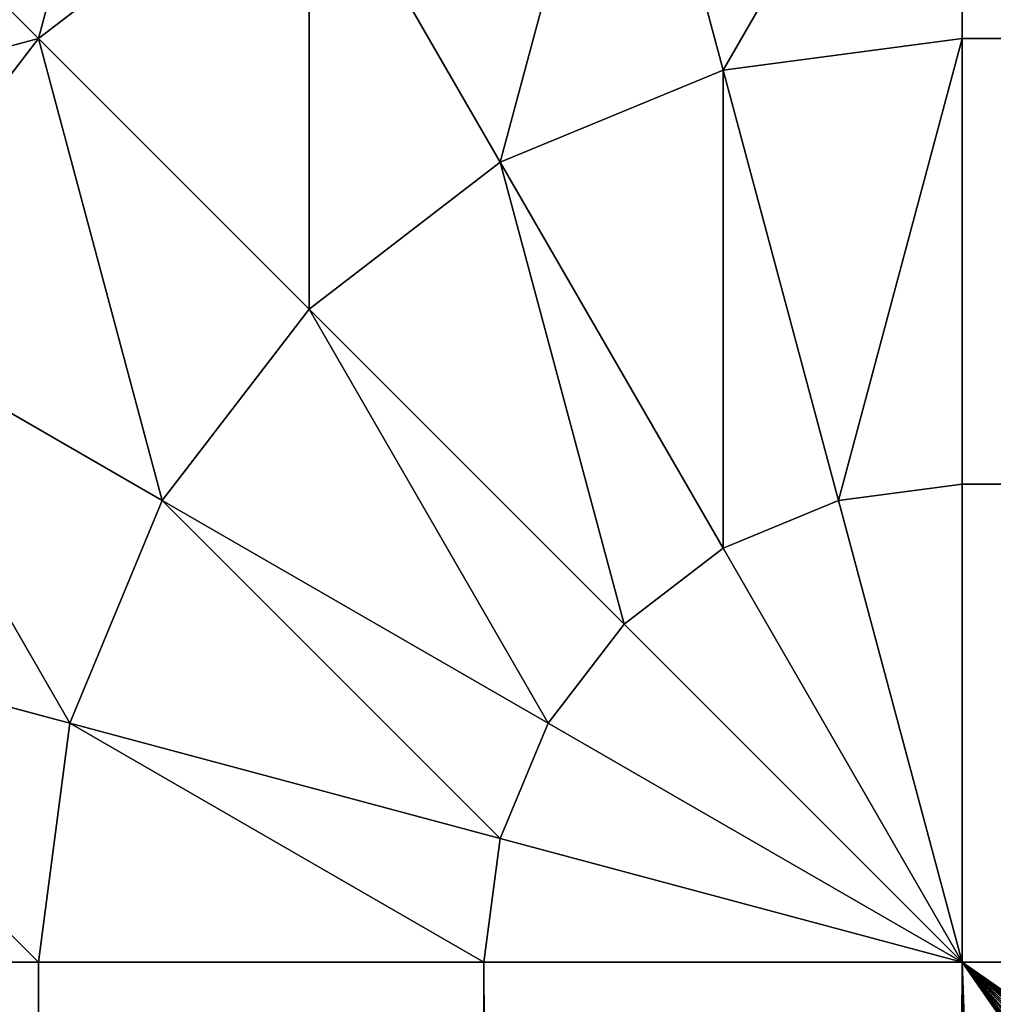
# Model space of a CAD drawing. Header units: centimetres. Extents: x -45 to 35, y -55 to 45.
# Tile 156 of 189: x -44.706 to -44.39, y 44.386 to 44.706. Entities that reach past the tile are written whole.
import ezdxf

# ---------------------------------------------------------------- set-up
doc = ezdxf.new("R2010")
doc.units = ezdxf.units.CM
doc.header["$LTSCALE"] = 2.54
doc.layers.get('0').update_dxf_attribs({"true_color": 0xff5454})

# ---------------------------------------------------------------- blocks, each defined once
blk = doc.blocks.new('Grupuj#4')
at = {"color": 7, "true_color": 0xfefefe}
for p, q in [((0.6, 99.82426, 4.32426), (0.6, 99.7, 4.41962)), ((0.6, 99.82426, 0.17574), (0.6, 99.7, 0.08038)), ((0.6, 99.82426, 0.17574), (0.6, 99.7, 0.08038)), ((0.6, 99.82426, 4.32426), (0.6, 99.7, 4.41962)), ((0.49019, 99.80981, 0.17574), (0.52235, 99.68978, 0.08038)), ((0.49019, 99.80981, 0.17574), (0.52235, 99.68978, 0.08038)), ((0.49019, 99.80981, 4.32426), (0.52235, 99.68978, 4.41962)), ((0.49019, 99.80981, 4.32426), (0.52235, 99.68978, 4.41962)), ((0.23258, 99.76742, 0.3), (0.3, 99.7, 0.17574)), ((0.23258, 99.76742, 0.3), (0.3, 99.7, 0.17574)), ((0.23258, 99.76742, 4.2), (0.3, 99.7, 4.32426)), ((0.23258, 99.76742, 4.2), (0.3, 99.7, 4.32426)), ((0.3, 99.7, 0.17574), (0.38787, 99.76742, 0.17574)), ((0.3, 99.7, 0.17574), (0.38787, 99.76742, 0.17574)), ((0.3, 99.7, 4.32426), (0.38787, 99.76742, 4.32426)), ((0.3, 99.7, 4.32426), (0.38787, 99.76742, 4.32426)), ((0.38787, 99.76742, 0.17574), (0.45, 99.65981, 0.08038)), ((0.38787, 99.76742, 0.17574), (0.45, 99.65981, 0.08038)), ((0.38787, 99.76742, 4.32426), (0.45, 99.65981, 4.41962)), ((0.38787, 99.76742, 4.32426), (0.45, 99.65981, 4.41962)), ((0.23258, 99.61213, 0.17574), (0.3, 99.7, 0.17574)), ((0.23258, 99.61213, 0.17574), (0.3, 99.7, 0.17574)), ((0.23258, 99.61213, 4.32426), (0.3, 99.7, 4.32426)), ((0.23258, 99.61213, 4.32426), (0.3, 99.7, 4.32426)), ((0.3, 99.7, 0.17574), (0.38787, 99.61213, 0.08038)), ((0.3, 99.7, 0.17574), (0.38787, 99.61213, 0.08038)), ((0.3, 99.7, 4.32426), (0.38787, 99.61213, 4.41962)), ((0.3, 99.7, 4.32426), (0.38787, 99.61213, 4.41962)), ((0.52235, 99.68978, 0.08038), (0.6, 99.7, 0.08038)), ((0.52235, 99.68978, 0.08038), (0.6, 99.7, 0.08038)), ((0.52235, 99.68978, 4.41962), (0.6, 99.7, 4.41962)), ((0.52235, 99.68978, 4.41962), (0.6, 99.7, 4.41962)), ((79.4, 99.7, 4.41962), (0.6, 99.7, 4.41962)), ((0.6, 99.7, 4.41962), (0.6, 99.55529, 4.47956)), ((79.4, 99.7, 4.41962), (0.6, 99.7, 4.41962)), ((79.4, 99.7, 0.08038), (0.6, 99.7, 0.08038)), ((0.6, 99.7, 0.08038), (0.6, 99.55529, 0.02044)), ((79.4, 99.7, 0.08038), (0.6, 99.7, 0.08038)), ((0.6, 99.7, 0.08038), (0.6, 99.55529, 0.02044)), ((0.6, 99.7, 4.41962), (0.6, 99.55529, 4.47956)), ((0.45, 99.65981, 0.08038), (0.52235, 99.68978, 0.08038)), ((0.45, 99.65981, 0.08038), (0.52235, 99.68978, 0.08038)), ((0.45, 99.65981, 4.41962), (0.52235, 99.68978, 4.41962)), ((0.45, 99.65981, 4.41962), (0.52235, 99.68978, 4.41962)), ((0.52235, 99.68978, 0.08038), (0.55981, 99.55, 0.02044)), ((0.52235, 99.68978, 0.08038), (0.55981, 99.55, 0.02044)), ((0.52235, 99.68978, 4.41962), (0.55981, 99.55, 4.47956)), ((0.52235, 99.68978, 4.41962), (0.55981, 99.55, 4.47956)), ((0.38787, 99.61213, 0.08038), (0.45, 99.65981, 0.08038)), ((0.38787, 99.61213, 0.08038), (0.45, 99.65981, 0.08038)), ((0.38787, 99.61213, 4.41962), (0.45, 99.65981, 4.41962)), ((0.38787, 99.61213, 4.41962), (0.45, 99.65981, 4.41962)), ((0.45, 99.65981, 0.08038), (0.52235, 99.53449, 0.02044)), ((0.45, 99.65981, 0.08038), (0.52235, 99.53449, 0.02044)), ((0.45, 99.65981, 4.41962), (0.52235, 99.53449, 4.47956)), ((0.45, 99.65981, 4.41962), (0.52235, 99.53449, 4.47956)), ((0.23258, 99.61213, 0.17574), (0.34019, 99.55, 0.08038)), ((0.23258, 99.61213, 0.17574), (0.34019, 99.55, 0.08038)), ((0.23258, 99.61213, 4.32426), (0.34019, 99.55, 4.41962)), ((0.23258, 99.61213, 4.32426), (0.34019, 99.55, 4.41962)), ((0.34019, 99.55, 0.08038), (0.38787, 99.61213, 0.08038)), ((0.34019, 99.55, 0.08038), (0.38787, 99.61213, 0.08038)), ((0.34019, 99.55, 4.41962), (0.38787, 99.61213, 4.41962)), ((0.34019, 99.55, 4.41962), (0.38787, 99.61213, 4.41962)), ((0.38787, 99.61213, 0.08038), (0.49019, 99.50981, 0.02044)), ((0.38787, 99.61213, 0.08038), (0.49019, 99.50981, 0.02044)), ((0.38787, 99.61213, 4.41962), (0.49019, 99.50981, 4.47956)), ((0.38787, 99.61213, 4.41962), (0.49019, 99.50981, 4.47956)), ((0.55981, 99.55, 0.02044), (0.6, 99.55529, 0.02044)), ((0.55981, 99.55, 0.02044), (0.6, 99.55529, 0.02044)), ((0.55981, 99.55, 4.47956), (0.6, 99.55529, 4.47956)), ((0.55981, 99.55, 4.47956), (0.6, 99.55529, 4.47956)), ((79.4, 99.55529, 4.47956), (0.6, 99.55529, 4.47956)), ((0.6, 99.55529, 4.47956), (0.6, 99.4, 4.5)), ((79.4, 99.55529, 4.47956), (0.6, 99.55529, 4.47956)), ((0.6, 99.55529, 0.02044), (0.6, 99.4)), ((79.4, 99.55529, 0.02044), (0.6, 99.55529, 0.02044)), ((79.4, 99.55529, 0.02044), (0.6, 99.55529, 0.02044)), ((0.6, 99.55529, 0.02044), (0.6, 99.4)), ((0.6, 99.55529, 4.47956), (0.6, 99.4, 4.5)), ((0.31022, 99.47765, 0.08038), (0.34019, 99.55, 0.08038)), ((0.31022, 99.47765, 0.08038), (0.34019, 99.55, 0.08038)), ((0.31022, 99.47765, 4.41962), (0.34019, 99.55, 4.41962)), ((0.31022, 99.47765, 4.41962), (0.34019, 99.55, 4.41962)), ((0.34019, 99.55, 0.08038), (0.46551, 99.47765, 0.02044)), ((0.34019, 99.55, 0.08038), (0.46551, 99.47765, 0.02044)), ((0.34019, 99.55, 4.41962), (0.46551, 99.47765, 4.47956)), ((0.34019, 99.55, 4.41962), (0.46551, 99.47765, 4.47956)), ((0.52235, 99.53449, 0.02044), (0.55981, 99.55, 0.02044)), ((0.52235, 99.53449, 0.02044), (0.55981, 99.55, 0.02044)), ((0.52235, 99.53449, 4.47956), (0.55981, 99.55, 4.47956)), ((0.52235, 99.53449, 4.47956), (0.55981, 99.55, 4.47956)), ((0.55981, 99.55, 0.02044), (0.6, 99.4)), ((0.55981, 99.55, 0.02044), (0.6, 99.4)), ((0.55981, 99.55, 4.47956), (0.6, 99.4, 4.5)), ((0.55981, 99.55, 4.47956), (0.6, 99.4, 4.5)), ((0.49019, 99.50981, 0.02044), (0.52235, 99.53449, 0.02044)), ((0.49019, 99.50981, 0.02044), (0.52235, 99.53449, 0.02044)), ((0.49019, 99.50981, 4.47956), (0.52235, 99.53449, 4.47956)), ((0.49019, 99.50981, 4.47956), (0.52235, 99.53449, 4.47956)), ((0.52235, 99.53449, 0.02044), (0.6, 99.4)), ((0.52235, 99.53449, 0.02044), (0.6, 99.4)), ((0.52235, 99.53449, 4.47956), (0.6, 99.4, 4.5)), ((0.52235, 99.53449, 4.47956), (0.6, 99.4, 4.5)), ((0.19019, 99.50981, 0.17574), (0.31022, 99.47765, 0.08038)), ((0.19019, 99.50981, 0.17574), (0.31022, 99.47765, 0.08038)), ((0.19019, 99.50981, 4.32426), (0.31022, 99.47765, 4.41962)), ((0.19019, 99.50981, 4.32426), (0.31022, 99.47765, 4.41962)), ((0.46551, 99.47765, 0.02044), (0.49019, 99.50981, 0.02044)), ((0.46551, 99.47765, 0.02044), (0.49019, 99.50981, 0.02044)), ((0.46551, 99.47765, 4.47956), (0.49019, 99.50981, 4.47956)), ((0.46551, 99.47765, 4.47956), (0.49019, 99.50981, 4.47956)), ((0.49019, 99.50981, 0.02044), (0.6, 99.4)), ((0.49019, 99.50981, 0.02044), (0.6, 99.4)), ((0.49019, 99.50981, 4.47956), (0.6, 99.4, 4.5)), ((0.49019, 99.50981, 4.47956), (0.6, 99.4, 4.5)), ((0.3, 99.4, 0.08038), (0.31022, 99.47765, 0.08038)), ((0.3, 99.4, 0.08038), (0.31022, 99.47765, 0.08038)), ((0.3, 99.4, 4.41962), (0.31022, 99.47765, 4.41962)), ((0.3, 99.4, 4.41962), (0.31022, 99.47765, 4.41962)), ((0.31022, 99.47765, 0.08038), (0.45, 99.44019, 0.02044)), ((0.31022, 99.47765, 0.08038), (0.45, 99.44019, 0.02044)), ((0.31022, 99.47765, 4.41962), (0.45, 99.44019, 4.47956)), ((0.31022, 99.47765, 4.41962), (0.45, 99.44019, 4.47956)), ((0.45, 99.44019, 0.02044), (0.46551, 99.47765, 0.02044)), ((0.45, 99.44019, 0.02044), (0.46551, 99.47765, 0.02044)), ((0.45, 99.44019, 4.47956), (0.46551, 99.47765, 4.47956)), ((0.45, 99.44019, 4.47956), (0.46551, 99.47765, 4.47956)), ((0.46551, 99.47765, 0.02044), (0.6, 99.4)), ((0.46551, 99.47765, 0.02044), (0.6, 99.4)), ((0.46551, 99.47765, 4.47956), (0.6, 99.4, 4.5)), ((0.46551, 99.47765, 4.47956), (0.6, 99.4, 4.5)), ((0.44471, 99.4, 0.02044), (0.45, 99.44019, 0.02044)), ((0.44471, 99.4, 0.02044), (0.45, 99.44019, 0.02044)), ((0.44471, 99.4, 4.47956), (0.45, 99.44019, 4.47956)), ((0.44471, 99.4, 4.47956), (0.45, 99.44019, 4.47956)), ((0.45, 99.44019, 0.02044), (0.6, 99.4)), ((0.45, 99.44019, 0.02044), (0.6, 99.4)), ((0.45, 99.44019, 4.47956), (0.6, 99.4, 4.5)), ((0.45, 99.44019, 4.47956), (0.6, 99.4, 4.5)), ((0.3, 99.4, 4.41962), (0.17574, 99.4, 4.32426)), ((0.3, 99.4, 0.08038), (0.17574, 99.4, 0.17574)), ((0.3, 99.4, 4.41962), (0.17574, 99.4, 4.32426)), ((0.3, 99.4, 0.08038), (0.17574, 99.4, 0.17574)), ((0.44471, 99.4, 4.47956), (0.3, 99.4, 4.41962)), ((0.3, 99.4, 4.41962), (0.3, 0.6, 4.41962)), ((0.3, 99.4, 4.41962), (0.3, 0.6, 4.41962)), ((0.44471, 99.4, 0.02044), (0.3, 99.4, 0.08038)), ((0.44471, 99.4, 4.47956), (0.3, 99.4, 4.41962)), ((0.3, 99.4, 0.08038), (0.3, 0.6, 0.08038)), ((0.3, 99.4, 0.08038), (0.3, 0.6, 0.08038)), ((0.44471, 99.4, 0.02044), (0.3, 99.4, 0.08038)), ((0.44471, 99.4, 4.47956), (0.44471, 0.6, 4.47956)), ((0.6, 99.4, 4.5), (0.44471, 99.4, 4.47956)), ((0.44471, 99.4, 4.47956), (0.44471, 0.6, 4.47956)), ((0.6, 99.4), (0.44471, 99.4, 0.02044)), ((0.6, 99.4, 4.5), (0.44471, 99.4, 4.47956)), ((0.44471, 99.4, 0.02044), (0.44471, 0.6, 0.02044)), ((0.6, 99.4), (0.44471, 99.4, 0.02044)), ((0.44471, 99.4, 0.02044), (0.44471, 0.6, 0.02044)), ((0.6, 99.4, 4.5), (79.4, 99.4, 4.5)), ((0.6, 0.6, 4.5), (0.6, 99.4, 4.5)), ((0.6, 0.6, 4.5), (0.6, 99.4, 4.5)), ((0.6, 99.4, 4.5), (79.4, 99.4, 4.5)), ((0.6, 99.4), (79.4, 99.4)), ((0.6, 0.6), (0.6, 99.4)), ((0.6, 99.4), (79.4, 99.4)), ((0.6, 0.6), (0.6, 99.4))]:
    blk.add_line(p, q, dxfattribs=at)
mesh = blk.add_polyface(dxfattribs=at)
corners = [(0.23258, 99.76742, 0.3), (0.38787, 99.76742, 0.17574), (0.3, 99.7, 0.17574), (0.34019, 99.85, 0.3)]
mesh.append_faces([[corners[k] for k in face] for face in [(0, 1, 2), (1, 0, 3)]], dxfattribs={"vtx0": -1, "color": 7})
mesh = blk.add_polyface(dxfattribs=at)
corners = [(0.3, 99.7, 4.32426), (0.34019, 99.85, 4.2), (0.23258, 99.76742, 4.2), (0.38787, 99.76742, 4.32426)]
mesh.append_faces([[corners[k] for k in face] for face in [(0, 1, 2), (1, 0, 3)]], dxfattribs={"vtx0": -1, "color": 7})
mesh = blk.add_polyface(dxfattribs=at)
corners = [(0.6, 99.82426, 0.17574), (0.52235, 99.68978, 0.08038), (0.49019, 99.80981, 0.17574), (0.6, 99.7, 0.08038)]
mesh.append_faces([[corners[k] for k in face] for face in [(0, 1, 2), (1, 0, 3)]], dxfattribs={"vtx0": -1, "color": 7})
mesh = blk.add_polyface(dxfattribs=at)
corners = [(0.52235, 99.68978, 4.41962), (0.6, 99.82426, 4.32426), (0.49019, 99.80981, 4.32426), (0.6, 99.7, 4.41962)]
mesh.append_faces([[corners[k] for k in face] for face in [(0, 1, 2), (1, 0, 3)]], dxfattribs={"vtx0": -1, "color": 7})
mesh = blk.add_polyface(dxfattribs=at)
corners = [(79.4, 99.7, 4.41962), (0.6, 99.82426, 4.32426), (0.6, 99.7, 4.41962), (79.4, 99.82426, 4.32426)]
mesh.append_faces([[corners[k] for k in face] for face in [(0, 1, 2), (1, 0, 3)]], dxfattribs={"vtx0": -1, "color": 7})
mesh = blk.add_polyface(dxfattribs=at)
corners = [(79.4, 99.82426, 0.17574), (0.6, 99.7, 0.08038), (0.6, 99.82426, 0.17574), (79.4, 99.7, 0.08038)]
mesh.append_faces([[corners[k] for k in face] for face in [(0, 1, 2), (1, 0, 3)]], dxfattribs={"vtx0": -1, "color": 7})
mesh = blk.add_polyface(dxfattribs=at)
corners = [(0.49019, 99.80981, 0.17574), (0.45, 99.65981, 0.08038), (0.38787, 99.76742, 0.17574), (0.52235, 99.68978, 0.08038)]
mesh.append_faces([[corners[k] for k in face] for face in [(0, 1, 2), (1, 0, 3)]], dxfattribs={"vtx0": -1, "color": 7})
mesh = blk.add_polyface(dxfattribs=at)
corners = [(0.45, 99.65981, 4.41962), (0.49019, 99.80981, 4.32426), (0.38787, 99.76742, 4.32426), (0.52235, 99.68978, 4.41962)]
mesh.append_faces([[corners[k] for k in face] for face in [(0, 1, 2), (1, 0, 3)]], dxfattribs={"vtx0": -1, "color": 7})
mesh = blk.add_polyface(dxfattribs=at)
corners = [(0.15, 99.65981, 0.3), (0.3, 99.7, 0.17574), (0.23258, 99.61213, 0.17574), (0.23258, 99.76742, 0.3)]
mesh.append_faces([[corners[k] for k in face] for face in [(0, 1, 2), (1, 0, 3)]], dxfattribs={"vtx0": -1, "color": 7})
mesh = blk.add_polyface(dxfattribs=at)
corners = [(0.3, 99.7, 4.32426), (0.15, 99.65981, 4.2), (0.23258, 99.61213, 4.32426), (0.23258, 99.76742, 4.2)]
mesh.append_faces([[corners[k] for k in face] for face in [(0, 1, 2), (1, 0, 3)]], dxfattribs={"vtx0": -1, "color": 7})
mesh = blk.add_polyface(dxfattribs=at)
corners = [(0.38787, 99.76742, 0.17574), (0.38787, 99.61213, 0.08038), (0.3, 99.7, 0.17574), (0.45, 99.65981, 0.08038)]
mesh.append_faces([[corners[k] for k in face] for face in [(0, 1, 2), (1, 0, 3)]], dxfattribs={"vtx0": -1, "color": 7})
mesh = blk.add_polyface(dxfattribs=at)
corners = [(0.38787, 99.61213, 4.41962), (0.38787, 99.76742, 4.32426), (0.3, 99.7, 4.32426), (0.45, 99.65981, 4.41962)]
mesh.append_faces([[corners[k] for k in face] for face in [(0, 1, 2), (1, 0, 3)]], dxfattribs={"vtx0": -1, "color": 7})
mesh = blk.add_polyface(dxfattribs=at)
corners = [(0.3, 99.7, 0.17574), (0.34019, 99.55, 0.08038), (0.23258, 99.61213, 0.17574), (0.38787, 99.61213, 0.08038)]
mesh.append_faces([[corners[k] for k in face] for face in [(0, 1, 2), (1, 0, 3)]], dxfattribs={"vtx0": -1, "color": 7})
mesh = blk.add_polyface(dxfattribs=at)
corners = [(0.34019, 99.55, 4.41962), (0.3, 99.7, 4.32426), (0.23258, 99.61213, 4.32426), (0.38787, 99.61213, 4.41962)]
mesh.append_faces([[corners[k] for k in face] for face in [(0, 1, 2), (1, 0, 3)]], dxfattribs={"vtx0": -1, "color": 7})
mesh = blk.add_polyface(dxfattribs=at)
corners = [(0.6, 99.7, 0.08038), (0.55981, 99.55, 0.02044), (0.52235, 99.68978, 0.08038), (0.6, 99.55529, 0.02044)]
mesh.append_faces([[corners[k] for k in face] for face in [(0, 1, 2), (1, 0, 3)]], dxfattribs={"vtx0": -1, "color": 7})
mesh = blk.add_polyface(dxfattribs=at)
corners = [(0.55981, 99.55, 4.47956), (0.6, 99.7, 4.41962), (0.52235, 99.68978, 4.41962), (0.6, 99.55529, 4.47956)]
mesh.append_faces([[corners[k] for k in face] for face in [(0, 1, 2), (1, 0, 3)]], dxfattribs={"vtx0": -1, "color": 7})
mesh = blk.add_polyface(dxfattribs=at)
corners = [(79.4, 99.55529, 4.47956), (0.6, 99.7, 4.41962), (0.6, 99.55529, 4.47956), (79.4, 99.7, 4.41962)]
mesh.append_faces([[corners[k] for k in face] for face in [(0, 1, 2), (1, 0, 3)]], dxfattribs={"vtx0": -1, "color": 7})
mesh = blk.add_polyface(dxfattribs=at)
corners = [(79.4, 99.7, 0.08038), (0.6, 99.55529, 0.02044), (0.6, 99.7, 0.08038), (79.4, 99.55529, 0.02044)]
mesh.append_faces([[corners[k] for k in face] for face in [(0, 1, 2), (1, 0, 3)]], dxfattribs={"vtx0": -1, "color": 7})
mesh = blk.add_polyface(dxfattribs=at)
corners = [(0.52235, 99.68978, 0.08038), (0.52235, 99.53449, 0.02044), (0.45, 99.65981, 0.08038), (0.55981, 99.55, 0.02044)]
mesh.append_faces([[corners[k] for k in face] for face in [(0, 1, 2), (1, 0, 3)]], dxfattribs={"vtx0": -1, "color": 7})
mesh = blk.add_polyface(dxfattribs=at)
corners = [(0.52235, 99.53449, 4.47956), (0.52235, 99.68978, 4.41962), (0.45, 99.65981, 4.41962), (0.55981, 99.55, 4.47956)]
mesh.append_faces([[corners[k] for k in face] for face in [(0, 1, 2), (1, 0, 3)]], dxfattribs={"vtx0": -1, "color": 7})
mesh = blk.add_polyface(dxfattribs=at)
corners = [(0.45, 99.65981, 0.08038), (0.49019, 99.50981, 0.02044), (0.38787, 99.61213, 0.08038), (0.52235, 99.53449, 0.02044)]
mesh.append_faces([[corners[k] for k in face] for face in [(0, 1, 2), (1, 0, 3)]], dxfattribs={"vtx0": -1, "color": 7})
mesh = blk.add_polyface(dxfattribs=at)
corners = [(0.49019, 99.50981, 4.47956), (0.45, 99.65981, 4.41962), (0.38787, 99.61213, 4.41962), (0.52235, 99.53449, 4.47956)]
mesh.append_faces([[corners[k] for k in face] for face in [(0, 1, 2), (1, 0, 3)]], dxfattribs={"vtx0": -1, "color": 7})
mesh = blk.add_polyface(dxfattribs=at)
corners = [(0.23258, 99.61213, 0.17574), (0.31022, 99.47765, 0.08038), (0.19019, 99.50981, 0.17574), (0.34019, 99.55, 0.08038)]
mesh.append_faces([[corners[k] for k in face] for face in [(0, 1, 2), (1, 0, 3)]], dxfattribs={"vtx0": -1, "color": 7})
mesh = blk.add_polyface(dxfattribs=at)
corners = [(0.31022, 99.47765, 4.41962), (0.23258, 99.61213, 4.32426), (0.19019, 99.50981, 4.32426), (0.34019, 99.55, 4.41962)]
mesh.append_faces([[corners[k] for k in face] for face in [(0, 1, 2), (1, 0, 3)]], dxfattribs={"vtx0": -1, "color": 7})
mesh = blk.add_polyface(dxfattribs=at)
corners = [(0.38787, 99.61213, 0.08038), (0.46551, 99.47765, 0.02044), (0.34019, 99.55, 0.08038), (0.49019, 99.50981, 0.02044)]
mesh.append_faces([[corners[k] for k in face] for face in [(0, 1, 2), (1, 0, 3)]], dxfattribs={"vtx0": -1, "color": 7})
mesh = blk.add_polyface(dxfattribs=at)
corners = [(0.46551, 99.47765, 4.47956), (0.38787, 99.61213, 4.41962), (0.34019, 99.55, 4.41962), (0.49019, 99.50981, 4.47956)]
mesh.append_faces([[corners[k] for k in face] for face in [(0, 1, 2), (1, 0, 3)]], dxfattribs={"vtx0": -1, "color": 7})
mesh = blk.add_polyface(dxfattribs=at)
corners = [(0.6, 99.4), (0.55981, 99.55, 0.02044), (0.6, 99.55529, 0.02044)]
mesh.append_faces([[corners[k] for k in face] for face in [(0, 1, 2)]], dxfattribs={"color": 7})
mesh = blk.add_polyface(dxfattribs=at)
corners = [(0.6, 99.55529, 4.47956), (0.55981, 99.55, 4.47956), (0.6, 99.4, 4.5)]
mesh.append_faces([[corners[k] for k in face] for face in [(0, 1, 2)]], dxfattribs={"color": 7})
mesh = blk.add_polyface(dxfattribs=at)
corners = [(79.4, 99.4, 4.5), (0.6, 99.55529, 4.47956), (0.6, 99.4, 4.5), (79.4, 99.55529, 4.47956)]
mesh.append_faces([[corners[k] for k in face] for face in [(0, 1, 2), (1, 0, 3)]], dxfattribs={"vtx0": -1, "color": 7})
mesh = blk.add_polyface(dxfattribs=at)
corners = [(79.4, 99.55529, 0.02044), (0.6, 99.4), (0.6, 99.55529, 0.02044), (79.4, 99.4)]
mesh.append_faces([[corners[k] for k in face] for face in [(0, 1, 2), (1, 0, 3)]], dxfattribs={"vtx0": -1, "color": 7})
mesh = blk.add_polyface(dxfattribs=at)
corners = [(0.34019, 99.55, 0.08038), (0.45, 99.44019, 0.02044), (0.31022, 99.47765, 0.08038), (0.46551, 99.47765, 0.02044)]
mesh.append_faces([[corners[k] for k in face] for face in [(0, 1, 2), (1, 0, 3)]], dxfattribs={"vtx0": -1, "color": 7})
mesh = blk.add_polyface(dxfattribs=at)
corners = [(0.45, 99.44019, 4.47956), (0.34019, 99.55, 4.41962), (0.31022, 99.47765, 4.41962), (0.46551, 99.47765, 4.47956)]
mesh.append_faces([[corners[k] for k in face] for face in [(0, 1, 2), (1, 0, 3)]], dxfattribs={"vtx0": -1, "color": 7})
mesh = blk.add_polyface(dxfattribs=at)
corners = [(0.6, 99.4), (0.52235, 99.53449, 0.02044), (0.55981, 99.55, 0.02044)]
mesh.append_faces([[corners[k] for k in face] for face in [(0, 1, 2)]], dxfattribs={"color": 7})
mesh = blk.add_polyface(dxfattribs=at)
corners = [(0.6, 99.4, 4.5), (0.55981, 99.55, 4.47956), (0.52235, 99.53449, 4.47956)]
mesh.append_faces([[corners[k] for k in face] for face in [(0, 1, 2)]], dxfattribs={"color": 7})
mesh = blk.add_polyface(dxfattribs=at)
corners = [(0.6, 99.4), (0.49019, 99.50981, 0.02044), (0.52235, 99.53449, 0.02044)]
mesh.append_faces([[corners[k] for k in face] for face in [(0, 1, 2)]], dxfattribs={"color": 7})
mesh = blk.add_polyface(dxfattribs=at)
corners = [(0.6, 99.4, 4.5), (0.52235, 99.53449, 4.47956), (0.49019, 99.50981, 4.47956)]
mesh.append_faces([[corners[k] for k in face] for face in [(0, 1, 2)]], dxfattribs={"color": 7})
mesh = blk.add_polyface(dxfattribs=at)
corners = [(0.19019, 99.50981, 0.17574), (0.3, 99.4, 0.08038), (0.17574, 99.4, 0.17574), (0.31022, 99.47765, 0.08038)]
mesh.append_faces([[corners[k] for k in face] for face in [(0, 1, 2), (1, 0, 3)]], dxfattribs={"vtx0": -1, "color": 7})
mesh = blk.add_polyface(dxfattribs=at)
corners = [(0.3, 99.4, 4.41962), (0.19019, 99.50981, 4.32426), (0.17574, 99.4, 4.32426), (0.31022, 99.47765, 4.41962)]
mesh.append_faces([[corners[k] for k in face] for face in [(0, 1, 2), (1, 0, 3)]], dxfattribs={"vtx0": -1, "color": 7})
mesh = blk.add_polyface(dxfattribs=at)
corners = [(0.6, 99.4), (0.46551, 99.47765, 0.02044), (0.49019, 99.50981, 0.02044)]
mesh.append_faces([[corners[k] for k in face] for face in [(0, 1, 2)]], dxfattribs={"color": 7})
mesh = blk.add_polyface(dxfattribs=at)
corners = [(0.6, 99.4, 4.5), (0.49019, 99.50981, 4.47956), (0.46551, 99.47765, 4.47956)]
mesh.append_faces([[corners[k] for k in face] for face in [(0, 1, 2)]], dxfattribs={"color": 7})
mesh = blk.add_polyface(dxfattribs=at)
corners = [(0.31022, 99.47765, 0.08038), (0.44471, 99.4, 0.02044), (0.3, 99.4, 0.08038), (0.45, 99.44019, 0.02044)]
mesh.append_faces([[corners[k] for k in face] for face in [(0, 1, 2), (1, 0, 3)]], dxfattribs={"vtx0": -1, "color": 7})
mesh = blk.add_polyface(dxfattribs=at)
corners = [(0.44471, 99.4, 4.47956), (0.31022, 99.47765, 4.41962), (0.3, 99.4, 4.41962), (0.45, 99.44019, 4.47956)]
mesh.append_faces([[corners[k] for k in face] for face in [(0, 1, 2), (1, 0, 3)]], dxfattribs={"vtx0": -1, "color": 7})
mesh = blk.add_polyface(dxfattribs=at)
corners = [(0.6, 99.4), (0.45, 99.44019, 0.02044), (0.46551, 99.47765, 0.02044)]
mesh.append_faces([[corners[k] for k in face] for face in [(0, 1, 2)]], dxfattribs={"color": 7})
mesh = blk.add_polyface(dxfattribs=at)
corners = [(0.6, 99.4, 4.5), (0.46551, 99.47765, 4.47956), (0.45, 99.44019, 4.47956)]
mesh.append_faces([[corners[k] for k in face] for face in [(0, 1, 2)]], dxfattribs={"color": 7})
mesh = blk.add_polyface(dxfattribs=at)
corners = [(0.6, 99.4), (0.44471, 99.4, 0.02044), (0.45, 99.44019, 0.02044)]
mesh.append_faces([[corners[k] for k in face] for face in [(0, 1, 2)]], dxfattribs={"color": 7})
mesh = blk.add_polyface(dxfattribs=at)
corners = [(0.6, 99.4, 4.5), (0.45, 99.44019, 4.47956), (0.44471, 99.4, 4.47956)]
mesh.append_faces([[corners[k] for k in face] for face in [(0, 1, 2)]], dxfattribs={"color": 7})
mesh = blk.add_polyface(dxfattribs=at)
corners = [(0.3, 0.6, 4.41962), (0.17574, 99.4, 4.32426), (0.17574, 0.6, 4.32426), (0.3, 99.4, 4.41962)]
mesh.append_faces([[corners[k] for k in face] for face in [(0, 1, 2), (1, 0, 3)]], dxfattribs={"vtx0": -1, "color": 7})
mesh = blk.add_polyface(dxfattribs=at)
corners = [(0.3, 99.4, 0.08038), (0.17574, 0.6, 0.17574), (0.17574, 99.4, 0.17574), (0.3, 0.6, 0.08038)]
mesh.append_faces([[corners[k] for k in face] for face in [(0, 1, 2), (1, 0, 3)]], dxfattribs={"vtx0": -1, "color": 7})
mesh = blk.add_polyface(dxfattribs=at)
corners = [(0.44471, 0.6, 4.47956), (0.3, 99.4, 4.41962), (0.3, 0.6, 4.41962), (0.44471, 99.4, 4.47956)]
mesh.append_faces([[corners[k] for k in face] for face in [(0, 1, 2), (1, 0, 3)]], dxfattribs={"vtx0": -1, "color": 7})
mesh = blk.add_polyface(dxfattribs=at)
corners = [(0.44471, 99.4, 0.02044), (0.3, 0.6, 0.08038), (0.3, 99.4, 0.08038), (0.44471, 0.6, 0.02044)]
mesh.append_faces([[corners[k] for k in face] for face in [(0, 1, 2), (1, 0, 3)]], dxfattribs={"vtx0": -1, "color": 7})
mesh = blk.add_polyface(dxfattribs=at)
corners = [(0.6, 0.6, 4.5), (0.44471, 99.4, 4.47956), (0.44471, 0.6, 4.47956), (0.6, 99.4, 4.5)]
mesh.append_faces([[corners[k] for k in face] for face in [(0, 1, 2), (1, 0, 3)]], dxfattribs={"vtx0": -1, "color": 7})
mesh = blk.add_polyface(dxfattribs=at)
corners = [(0.6, 99.4), (0.44471, 0.6, 0.02044), (0.44471, 99.4, 0.02044), (0.6, 0.6)]
mesh.append_faces([[corners[k] for k in face] for face in [(0, 1, 2), (1, 0, 3)]], dxfattribs={"vtx0": -1, "color": 7})
mesh = blk.add_polyface(dxfattribs=at)
corners = [(0.6, 0.6, 4.5), (4.15953, 5.47718, 4.5), (0.6, 99.4, 4.5), (4.20443, 5.13615, 4.5), (4.33607, 4.81836, 4.5), (4.54546, 4.54546, 4.5), (4.81836, 4.33607, 4.5), (5.13615, 4.20443, 4.5), (5.47718, 4.15953, 4.5), (79.4, 0.6, 4.5), (74.52282, 4.15953, 4.5), (74.86385, 4.20443, 4.5), (75.18164, 4.33607, 4.5), (75.45454, 4.54546, 4.5), (75.66393, 4.81836, 4.5), (75.79557, 5.13615, 4.5), (75.84047, 5.47718, 4.5), (75.84047, 94.52282, 4.5), (5.47718, 95.84047, 4.5), (79.4, 99.4, 4.5), (5.13615, 95.79557, 4.5), (4.81836, 95.66393, 4.5), (4.54546, 95.45454, 4.5), (4.33607, 95.18164, 4.5), (4.20443, 94.86385, 4.5), (4.15953, 94.52282, 4.5), (74.52282, 95.84047, 4.5), (74.86385, 95.79557, 4.5), (75.18164, 95.66393, 4.5), (75.45454, 95.45454, 4.5), (75.66393, 95.18164, 4.5), (75.79557, 94.86385, 4.5)]
mesh.append_faces([[corners[k] for k in face] for face in [(0, 1, 2), (1, 0, 3), (3, 0, 4), (4, 0, 5), (5, 0, 6), (6, 0, 7), (7, 0, 8), (8, 9, 10), (10, 9, 11), (11, 9, 12), (12, 9, 13), (13, 9, 14), (14, 9, 15), (15, 9, 16), (16, 9, 17), (2, 18, 19), (18, 2, 20), (20, 2, 21), (21, 2, 22), (22, 2, 23), (23, 2, 24), (24, 2, 25), (25, 2, 1), (19, 17, 9)]], dxfattribs={"vtx0": -1, "vtx1": -1, "color": 7})
mesh.append_faces([[corners[k] for k in face] for face in [(8, 0, 9), (19, 18, 26), (19, 26, 27), (19, 27, 28), (19, 28, 29), (19, 29, 30), (19, 30, 31), (19, 31, 17)]], dxfattribs={"vtx0": -1, "vtx2": -1, "color": 7})
mesh = blk.add_polyface(dxfattribs=at)
corners = [(0.6, 99.4), (10.14647, 85.71476), (0.6, 0.6), (10.37666, 86.57384), (10.75253, 87.3799), (11.26267, 88.10844), (11.89156, 88.73733), (12.6201, 89.24747), (13.42616, 89.62334), (14.28524, 89.85353), (79.4, 99.4), (10.06896, 84.82875), (15.17125, 89.93104), (16.05725, 89.85353), (16.91633, 89.62334), (17.72239, 89.24747), (18.45094, 88.73733), (19.07983, 88.10844), (19.58996, 87.3799), (19.96583, 86.57384), (20.19602, 85.71476), (20.27354, 84.82875), (11.26267, 81.54906), (79.4, 0.6), (10.75253, 82.27761), (10.37666, 83.08367), (10.14647, 83.94275), (11.89156, 80.92017), (12.6201, 80.41004), (13.42616, 80.03417), (14.28524, 79.80398), (15.17125, 79.72646), (16.05725, 79.80398), (16.91633, 80.03417), (17.72239, 80.41004), (18.45094, 80.92017), (19.07983, 81.54906), (19.58996, 82.27761), (19.96583, 83.08367), (20.19602, 83.94275)]
mesh.append_faces([[corners[k] for k in face] for face in [(0, 1, 2), (1, 0, 3), (3, 0, 4), (4, 0, 5), (5, 0, 6), (6, 0, 7), (7, 0, 8), (8, 0, 9), (9, 10, 12), (12, 10, 13), (13, 10, 14), (14, 10, 15), (15, 10, 16), (16, 10, 17), (17, 10, 18), (18, 10, 19), (19, 10, 20), (20, 10, 21), (2, 22, 23), (22, 2, 24), (24, 2, 25), (25, 2, 26), (26, 2, 11), (23, 21, 10)]], dxfattribs={"vtx0": -1, "vtx1": -1, "color": 7})
mesh.append_faces([[corners[k] for k in face] for face in [(9, 0, 10), (2, 1, 11), (23, 22, 27), (23, 27, 28), (23, 28, 29), (23, 29, 30), (23, 30, 31), (23, 31, 32), (23, 32, 33), (23, 33, 34), (23, 34, 35), (23, 35, 36), (23, 36, 37), (23, 37, 38), (23, 38, 39), (23, 39, 21)]], dxfattribs={"vtx0": -1, "vtx2": -1, "color": 7})
blk = doc.blocks.new('Oltens Superior brodzik prostok_tny 100x80 cm akrylowy bia_y 15002000')
at = {"color": 0}
blk.add_blockref('Grupuj#4', (0, -10), dxfattribs=at)

msp = doc.modelspace()

# ---------------------------------------------------------------- block references
at = {"color": 0}
msp.add_blockref('Oltens Superior brodzik prostok_tny 100x80 cm akrylowy bia_y 15002000', (-45, -45, -2.25), dxfattribs=at)

doc.saveas('drawing.dxf')
